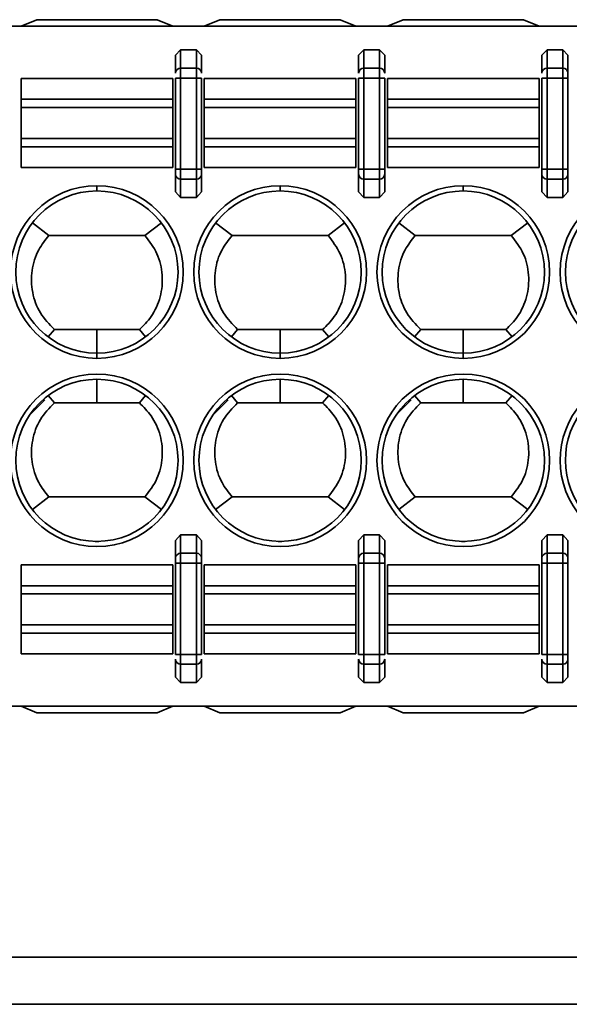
# Model space of a CAD drawing. Header units: millimetres. Extents: x 0 to 420, y 0 to 297.
# Tile 21 of 110: x 131 to 136, y 214 to 224. Entities that reach past the tile are written whole.
import ezdxf

# ---------------------------------------------------------------- set-up
doc = ezdxf.new("R2010")
doc.units = ezdxf.units.MM

msp = doc.modelspace()

# ---------------------------------------------------------------- linework, layer by layer
at = {"color": 7, "linetype": 'Continuous', "lineweight": 35}
for p, q in [((128.8786, 223.5764), (146.5819, 223.5764)), ((130.9786, 223.5764), (131.1286, 223.6389)), ((131.1286, 223.6389), (132.2786, 223.6389)), ((132.2786, 223.6389), (132.4286, 223.5764)), ((132.7286, 223.5764), (132.8786, 223.6389)), ((132.8786, 223.6389), (134.0286, 223.6389)), ((134.0286, 223.6389), (134.1786, 223.5764)), ((134.4786, 223.5764), (134.6286, 223.6389)), ((134.6286, 223.6389), (135.7786, 223.6389)), ((135.7786, 223.6389), (135.9286, 223.5764)), ((132.4536, 223.2983), (132.5036, 223.3516)), ((132.4536, 223.2983), (132.4536, 223.1283)), ((132.5036, 223.3516), (132.5036, 223.1753)), ((132.5036, 223.3516), (132.6536, 223.3516)), ((132.6536, 223.3516), (132.6536, 223.1753)), ((132.6536, 223.3516), (132.7036, 223.2983)), ((132.7036, 223.1283), (132.7036, 223.2983)), ((134.2036, 223.2983), (134.2536, 223.3516)), ((134.2036, 223.2983), (134.2036, 223.1283)), ((134.2536, 223.3516), (134.2536, 223.1753)), ((134.2536, 223.3516), (134.4036, 223.3516)), ((134.4036, 223.3516), (134.4036, 223.1753)), ((134.4036, 223.3516), (134.4536, 223.2983)), ((134.4536, 223.1283), (134.4536, 223.2983)), ((135.9536, 223.2983), (136.0036, 223.3516)), ((135.9536, 223.2983), (135.9536, 223.1283)), ((136.0036, 223.3516), (136.0036, 223.1753)), ((136.0036, 223.3516), (136.1536, 223.3516)), ((136.1536, 223.1753), (136.1536, 223.3516)), ((136.1536, 223.3516), (136.2036, 223.2983)), ((136.2036, 223.1283), (136.2036, 223.2983)), ((132.5036, 223.1753), (132.5036, 223.0813)), ((132.5036, 223.1753), (132.6536, 223.1753)), ((132.6536, 223.1753), (132.6536, 223.0813)), ((134.2536, 223.1753), (134.2536, 223.0813)), ((134.2536, 223.1753), (134.4036, 223.1753)), ((134.4036, 223.1753), (134.4036, 223.0813)), ((136.0036, 223.1753), (136.0036, 223.0813)), ((136.0036, 223.1753), (136.1536, 223.1753)), ((136.1536, 223.0813), (136.1536, 223.1753)), ((130.9786, 222.8779), (130.9786, 223.0764)), ((130.9786, 223.0764), (132.4286, 223.0764)), ((132.4286, 222.8779), (132.4286, 223.0764)), ((132.4536, 223.0813), (132.5036, 223.0813)), ((132.4536, 223.0813), (132.4536, 222.2091)), ((132.5036, 222.2091), (132.5036, 223.0813)), ((132.5036, 223.0813), (132.6536, 223.0813)), ((132.6536, 223.0813), (132.7036, 223.0813)), ((132.6536, 223.0813), (132.6536, 222.2091)), ((132.7036, 222.2091), (132.7036, 223.0813)), ((132.7286, 222.8779), (132.7286, 223.0764)), ((132.7286, 223.0764), (134.1786, 223.0764)), ((134.1786, 222.8779), (134.1786, 223.0764)), ((134.2036, 223.0813), (134.2536, 223.0813)), ((134.2036, 223.0813), (134.2036, 222.2091)), ((134.2536, 222.2091), (134.2536, 223.0813)), ((134.2536, 223.0813), (134.4036, 223.0813)), ((134.4036, 223.0813), (134.4536, 223.0813)), ((134.4036, 223.0813), (134.4036, 222.2091)), ((134.4536, 222.2091), (134.4536, 223.0813)), ((134.4786, 222.8779), (134.4786, 223.0764)), ((134.4786, 223.0764), (135.9286, 223.0764)), ((135.9286, 222.8779), (135.9286, 223.0764)), ((135.9536, 223.0813), (136.0036, 223.0813)), ((135.9536, 223.0813), (135.9536, 222.2091)), ((136.0036, 222.2091), (136.0036, 223.0813)), ((136.0036, 223.0813), (136.1536, 223.0813)), ((136.1536, 223.0813), (136.2036, 223.0813)), ((136.1536, 223.0813), (136.1536, 222.2091)), ((136.2036, 222.2091), (136.2036, 223.0813)), ((130.9786, 222.7991), (130.9786, 222.8779)), ((130.9786, 222.8779), (132.4286, 222.8779)), ((130.9786, 222.5037), (130.9786, 222.7991)), ((130.9786, 222.7991), (132.4286, 222.7991)), ((132.4286, 222.7991), (132.4286, 222.8779)), ((132.4286, 222.5037), (132.4286, 222.7991)), ((132.7286, 222.7991), (132.7286, 222.8779)), ((132.7286, 222.8779), (134.1786, 222.8779)), ((132.7286, 222.5037), (132.7286, 222.7991)), ((132.7286, 222.7991), (134.1786, 222.7991)), ((134.1786, 222.7991), (134.1786, 222.8779)), ((134.1786, 222.5037), (134.1786, 222.7991)), ((134.4786, 222.7991), (134.4786, 222.8779)), ((134.4786, 222.8779), (135.9286, 222.8779)), ((134.4786, 222.5037), (134.4786, 222.7991)), ((134.4786, 222.7991), (135.9286, 222.7991)), ((135.9286, 222.7991), (135.9286, 222.8779)), ((135.9286, 222.5037), (135.9286, 222.7991)), ((130.9786, 222.4248), (130.9786, 222.5037)), ((132.4286, 222.5037), (130.9786, 222.5037)), ((130.9786, 222.2264), (130.9786, 222.4248)), ((132.4286, 222.4248), (130.9786, 222.4248)), ((132.4286, 222.4248), (132.4286, 222.5037)), ((132.4286, 222.2264), (132.4286, 222.4248)), ((132.7286, 222.4248), (132.7286, 222.5037)), ((134.1786, 222.5037), (132.7286, 222.5037)), ((132.7286, 222.2264), (132.7286, 222.4248)), ((132.7286, 222.4248), (134.1786, 222.4248)), ((134.1786, 222.4248), (134.1786, 222.5037)), ((134.1786, 222.2264), (134.1786, 222.4248)), ((134.4786, 222.4248), (134.4786, 222.5037)), ((135.9286, 222.5037), (134.4786, 222.5037)), ((134.4786, 222.2264), (134.4786, 222.4248)), ((134.4786, 222.4248), (135.9286, 222.4248)), ((135.9286, 222.4248), (135.9286, 222.5037)), ((135.9286, 222.2264), (135.9286, 222.4248)), ((132.4286, 222.2264), (130.9786, 222.2264)), ((132.5036, 222.2091), (132.4536, 222.2091)), ((132.4536, 222.1621), (132.4536, 221.9921)), ((132.5036, 222.1151), (132.5036, 222.2091)), ((132.6536, 222.2091), (132.5036, 222.2091)), ((132.6536, 222.1151), (132.6536, 222.2091)), ((132.7036, 222.2091), (132.6536, 222.2091)), ((132.7036, 221.9921), (132.7036, 222.1621)), ((134.1786, 222.2264), (132.7286, 222.2264)), ((134.2536, 222.2091), (134.2036, 222.2091)), ((134.2036, 222.1621), (134.2036, 221.9921)), ((134.2536, 222.1151), (134.2536, 222.2091)), ((134.4036, 222.2091), (134.2536, 222.2091)), ((134.4036, 222.1151), (134.4036, 222.2091)), ((134.4536, 222.2091), (134.4036, 222.2091)), ((134.4536, 221.9921), (134.4536, 222.1621)), ((135.9286, 222.2264), (134.4786, 222.2264)), ((136.0036, 222.2091), (135.9536, 222.2091)), ((135.9536, 222.1621), (135.9536, 221.9921)), ((136.0036, 222.1151), (136.0036, 222.2091)), ((136.1536, 222.2091), (136.0036, 222.2091)), ((136.1536, 222.1151), (136.1536, 222.2091)), ((136.2036, 222.2091), (136.1536, 222.2091)), ((136.2036, 221.9921), (136.2036, 222.1621)), ((131.7036, 222.0014), (131.7036, 222.0514)), ((132.6536, 222.1151), (132.5036, 222.1151)), ((132.5036, 221.9389), (132.5036, 222.1151)), ((132.6536, 221.9389), (132.6536, 222.1151)), ((133.4536, 222.0514), (133.4536, 222.0014)), ((134.4036, 222.1151), (134.2536, 222.1151)), ((134.2536, 221.9389), (134.2536, 222.1151)), ((134.4036, 221.9389), (134.4036, 222.1151)), ((135.2036, 222.0014), (135.2036, 222.0514)), ((136.1536, 222.1151), (136.0036, 222.1151)), ((136.0036, 221.9389), (136.0036, 222.1151)), ((136.1536, 221.9389), (136.1536, 222.1151)), ((132.5036, 221.9389), (132.4536, 221.9921)), ((132.7036, 221.9921), (132.6536, 221.9389)), ((134.2536, 221.9389), (134.2036, 221.9921)), ((134.4536, 221.9921), (134.4036, 221.9389)), ((136.0036, 221.9389), (135.9536, 221.9921)), ((136.2036, 221.9921), (136.1536, 221.9389)), ((132.6536, 221.9389), (132.5036, 221.9389)), ((134.4036, 221.9389), (134.2536, 221.9389)), ((136.1536, 221.9389), (136.0036, 221.9389)), ((131.2454, 221.5764), (131.0878, 221.6968)), ((132.3195, 221.6968), (132.1619, 221.5764)), ((132.8377, 221.6968), (132.9954, 221.5764)), ((133.9119, 221.5764), (134.0696, 221.6968)), ((134.7454, 221.5764), (134.5878, 221.6968)), ((135.8195, 221.6968), (135.6619, 221.5764)), ((131.2454, 221.5764), (132.1619, 221.5764)), ((132.9954, 221.5764), (133.9119, 221.5764)), ((134.7454, 221.5764), (135.6619, 221.5764)), ((131.2975, 220.6764), (131.238, 220.6068)), ((131.7036, 220.6764), (131.2975, 220.6764)), ((131.7036, 220.4514), (131.7036, 220.6764)), ((132.1098, 220.6764), (131.7036, 220.6764)), ((132.1098, 220.6764), (132.1693, 220.6069)), ((133.0474, 220.6764), (132.988, 220.6068)), ((133.4536, 220.6764), (133.0474, 220.6764)), ((133.4536, 220.4514), (133.4536, 220.6764)), ((133.8598, 220.6764), (133.4536, 220.6764)), ((133.8598, 220.6764), (133.9193, 220.6069)), ((134.7975, 220.6764), (134.738, 220.6068)), ((135.2036, 220.6764), (134.7975, 220.6764)), ((135.2036, 220.4514), (135.2036, 220.6764)), ((135.6098, 220.6764), (135.2036, 220.6764)), ((135.6098, 220.6764), (135.6693, 220.6069)), ((131.7036, 220.4514), (131.7036, 220.4014)), ((133.4536, 220.4514), (133.4536, 220.4014)), ((135.2036, 220.4514), (135.2036, 220.4014)), ((131.7036, 219.9764), (131.7036, 220.2014)), ((133.4536, 220.2014), (133.4536, 219.9764)), ((135.2036, 220.2014), (135.2036, 219.9764)), ((131.2067, 220.0046), (131.0598, 219.8577)), ((131.238, 220.0459), (131.2974, 219.9764)), ((131.7036, 219.9764), (131.2974, 219.9764)), ((132.1098, 219.9764), (131.7036, 219.9764)), ((132.1693, 220.0459), (132.1098, 219.9764)), ((132.9567, 220.0046), (132.8098, 219.8577)), ((132.988, 220.0459), (133.0474, 219.9764)), ((133.4536, 219.9764), (133.0474, 219.9764)), ((133.8598, 219.9764), (133.4536, 219.9764)), ((133.9193, 220.0459), (133.8598, 219.9764)), ((134.7067, 220.0046), (134.5598, 219.8577)), ((134.738, 220.0459), (134.7974, 219.9764)), ((135.2036, 219.9764), (134.7974, 219.9764)), ((135.6098, 219.9764), (135.2036, 219.9764)), ((135.6693, 220.0459), (135.6098, 219.9764)), ((131.2454, 219.0764), (131.0877, 218.956)), ((131.2454, 219.0764), (132.1619, 219.0764)), ((132.3196, 218.956), (132.1619, 219.0764)), ((132.9954, 219.0764), (132.8377, 218.956)), ((132.9954, 219.0764), (133.9119, 219.0764)), ((133.9119, 219.0764), (134.0695, 218.956)), ((134.7454, 219.0764), (134.5877, 218.956)), ((134.7454, 219.0764), (135.6619, 219.0764)), ((135.6619, 219.0764), (135.8195, 218.956)), ((132.4536, 218.6606), (132.5036, 218.7138)), ((132.4536, 218.6606), (132.4536, 218.4906)), ((132.5036, 218.7138), (132.5036, 218.5376)), ((132.5036, 218.7138), (132.6536, 218.7138)), ((132.6536, 218.7138), (132.6536, 218.5376)), ((132.6536, 218.7138), (132.7036, 218.6606)), ((132.7036, 218.4906), (132.7036, 218.6606)), ((134.2036, 218.6606), (134.2536, 218.7138)), ((134.2036, 218.6606), (134.2036, 218.4906)), ((134.2536, 218.7138), (134.2536, 218.5376)), ((134.2536, 218.7138), (134.4036, 218.7138)), ((134.4036, 218.7138), (134.4036, 218.5376)), ((134.4036, 218.7138), (134.4536, 218.6606)), ((134.4536, 218.4906), (134.4536, 218.6606)), ((135.9536, 218.6606), (136.0036, 218.7138)), ((135.9536, 218.6606), (135.9536, 218.4906)), ((136.0036, 218.7138), (136.0036, 218.5376)), ((136.0036, 218.7138), (136.1536, 218.7138)), ((136.1536, 218.7138), (136.1536, 218.5376)), ((136.1536, 218.7138), (136.2036, 218.6606)), ((136.2036, 218.4906), (136.2036, 218.6606)), ((131.7213, 218.6516), (131.686, 218.6516)), ((133.4713, 218.6516), (133.436, 218.6516)), ((135.2213, 218.6516), (135.186, 218.6516)), ((132.5036, 218.5376), (132.5036, 218.4436)), ((132.5036, 218.5376), (132.6536, 218.5376)), ((132.6536, 218.5376), (132.6536, 218.4436)), ((134.2536, 218.5376), (134.2536, 218.4436)), ((134.2536, 218.5376), (134.4036, 218.5376)), ((134.4036, 218.5376), (134.4036, 218.4436)), ((136.0036, 218.5376), (136.0036, 218.4436)), ((136.0036, 218.5376), (136.1536, 218.5376)), ((136.1536, 218.5376), (136.1536, 218.4436)), ((130.9786, 218.4264), (130.9786, 218.2279)), ((130.9786, 218.4264), (132.4286, 218.4264)), ((132.4286, 218.4264), (132.4286, 218.2279)), ((132.4536, 218.4436), (132.5036, 218.4436)), ((132.4536, 218.4436), (132.4536, 217.5714)), ((132.5036, 217.5714), (132.5036, 218.4436)), ((132.5036, 218.4436), (132.6536, 218.4436)), ((132.6536, 218.4436), (132.7036, 218.4436)), ((132.6536, 218.4436), (132.6536, 217.5714)), ((132.7036, 217.5714), (132.7036, 218.4436)), ((132.7286, 218.4264), (132.7286, 218.2279)), ((132.7286, 218.4264), (134.1786, 218.4264)), ((134.1786, 218.4264), (134.1786, 218.2279)), ((134.2036, 218.4436), (134.2536, 218.4436)), ((134.2036, 218.4436), (134.2036, 217.5714)), ((134.2536, 217.5714), (134.2536, 218.4436)), ((134.2536, 218.4436), (134.4036, 218.4436)), ((134.4036, 218.4436), (134.4536, 218.4436)), ((134.4036, 218.4436), (134.4036, 217.5714)), ((134.4536, 217.5714), (134.4536, 218.4436)), ((134.4786, 218.4264), (134.4786, 218.2279)), ((134.4786, 218.4264), (135.9286, 218.4264)), ((135.9286, 218.4264), (135.9286, 218.2279)), ((135.9536, 218.4436), (136.0036, 218.4436)), ((135.9536, 218.4436), (135.9536, 217.5714)), ((136.0036, 217.5714), (136.0036, 218.4436)), ((136.0036, 218.4436), (136.1536, 218.4436)), ((136.1536, 218.4436), (136.2036, 218.4436)), ((136.1536, 218.4436), (136.1536, 217.5714)), ((136.2036, 217.5714), (136.2036, 218.4436)), ((130.9786, 218.2279), (130.9786, 218.1491)), ((132.4286, 218.2279), (130.9786, 218.2279)), ((132.4286, 218.2279), (132.4286, 218.1491)), ((132.7286, 218.2279), (132.7286, 218.1491)), ((134.1786, 218.2279), (132.7286, 218.2279)), ((134.1786, 218.2279), (134.1786, 218.1491)), ((134.4786, 218.2279), (134.4786, 218.1491)), ((134.4786, 218.2279), (135.9286, 218.2279)), ((135.9286, 218.2279), (135.9286, 218.1491)), ((130.9786, 218.1491), (130.9786, 217.8537)), ((130.9786, 218.1491), (132.4286, 218.1491)), ((132.4286, 218.1491), (132.4286, 217.8537)), ((132.7286, 218.1491), (132.7286, 217.8537)), ((132.7286, 218.1491), (134.1786, 218.1491)), ((134.1786, 218.1491), (134.1786, 217.8537)), ((134.4786, 218.1491), (134.4786, 217.8537)), ((134.4786, 218.1491), (135.9286, 218.1491)), ((135.9286, 218.1491), (135.9286, 217.8537)), ((130.9786, 217.8537), (130.9786, 217.7748)), ((132.4286, 217.8537), (130.9786, 217.8537)), ((132.4286, 217.8537), (132.4286, 217.7748)), ((132.7286, 217.8537), (132.7286, 217.7748)), ((134.1786, 217.8537), (132.7286, 217.8537)), ((134.1786, 217.8537), (134.1786, 217.7748)), ((134.4786, 217.8537), (134.4786, 217.7748)), ((135.9286, 217.8537), (134.4786, 217.8537)), ((135.9286, 217.8537), (135.9286, 217.7748)), ((130.9786, 217.7748), (130.9786, 217.5764)), ((132.4286, 217.7748), (130.9786, 217.7748)), ((132.4286, 217.7748), (132.4286, 217.5764)), ((132.7286, 217.7748), (132.7286, 217.5764)), ((134.1786, 217.7748), (132.7286, 217.7748)), ((134.1786, 217.7748), (134.1786, 217.5764)), ((134.4786, 217.7748), (134.4786, 217.5764)), ((135.9286, 217.7748), (134.4786, 217.7748)), ((135.9286, 217.7748), (135.9286, 217.5764)), ((132.4286, 217.5764), (130.9786, 217.5764)), ((132.5036, 217.5714), (132.4536, 217.5714)), ((132.4536, 217.5244), (132.4536, 217.3544)), ((132.5036, 217.4774), (132.5036, 217.5714)), ((132.6536, 217.5714), (132.5036, 217.5714)), ((132.6536, 217.5714), (132.6536, 217.4774)), ((132.6536, 217.5714), (132.7036, 217.5714)), ((132.7036, 217.3544), (132.7036, 217.5244)), ((134.1786, 217.5764), (132.7286, 217.5764)), ((134.2536, 217.5714), (134.2036, 217.5714)), ((134.2036, 217.5244), (134.2036, 217.3544)), ((134.2536, 217.4774), (134.2536, 217.5714)), ((134.4036, 217.5714), (134.2536, 217.5714)), ((134.4036, 217.4774), (134.4036, 217.5714)), ((134.4536, 217.5714), (134.4036, 217.5714)), ((134.4536, 217.3544), (134.4536, 217.5244)), ((135.9286, 217.5764), (134.4786, 217.5764)), ((136.0036, 217.5714), (135.9536, 217.5714)), ((135.9536, 217.5244), (135.9536, 217.3544)), ((136.0036, 217.4774), (136.0036, 217.5714)), ((136.1536, 217.5714), (136.0036, 217.5714)), ((136.1536, 217.4774), (136.1536, 217.5714)), ((136.2036, 217.5714), (136.1536, 217.5714)), ((136.2036, 217.3544), (136.2036, 217.5244)), ((132.6536, 217.4774), (132.5036, 217.4774)), ((132.5036, 217.3012), (132.5036, 217.4774)), ((132.6536, 217.3012), (132.6536, 217.4774)), ((134.4036, 217.4774), (134.2536, 217.4774)), ((134.2536, 217.3012), (134.2536, 217.4774)), ((134.4036, 217.3012), (134.4036, 217.4774)), ((136.1536, 217.4774), (136.0036, 217.4774)), ((136.0036, 217.3012), (136.0036, 217.4774)), ((136.1536, 217.3012), (136.1536, 217.4774)), ((132.5036, 217.3012), (132.4536, 217.3544)), ((132.7036, 217.3544), (132.6536, 217.3012)), ((134.2536, 217.3012), (134.2036, 217.3544)), ((134.4536, 217.3544), (134.4036, 217.3012)), ((136.0036, 217.3012), (135.9536, 217.3544)), ((136.2036, 217.3544), (136.1536, 217.3012)), ((132.6536, 217.3012), (132.5036, 217.3012)), ((134.4036, 217.3012), (134.2536, 217.3012)), ((136.1536, 217.3012), (136.0036, 217.3012)), ((128.8786, 217.0764), (146.5819, 217.0764)), ((130.9786, 217.0764), (131.1286, 217.0139)), ((132.2786, 217.0139), (132.4286, 217.0764)), ((132.7286, 217.0764), (132.8786, 217.0139)), ((134.0286, 217.0139), (134.1786, 217.0764)), ((134.4786, 217.0764), (134.6286, 217.0139)), ((135.7786, 217.0139), (135.9286, 217.0764)), ((131.1286, 217.0139), (132.2786, 217.0139)), ((132.8786, 217.0139), (134.0286, 217.0139)), ((134.6286, 217.0139), (135.7786, 217.0139)), ((213.2287, 214.6764), (91.6286, 214.6764)), ((213.2287, 214.2264), (91.6286, 214.2264))]:
    msp.add_line(p, q, dxfattribs=at)
for centre, radius in [((131.7036, 219.4264), 0.825), ((131.7036, 219.4264), 0.775), ((133.4536, 219.4264), 0.825), ((133.4536, 219.4264), 0.775), ((135.2036, 219.4264), 0.825), ((135.2036, 219.4264), 0.775)]:
    msp.add_circle(centre, radius, dxfattribs=at)
for centre, radius, start, end in [((132.5022, 223.1268), 0.0486, 88.27976, 178.15835), ((132.6551, 223.1268), 0.0486, 1.84165, 91.72024), ((134.2522, 223.1268), 0.0486, 88.27976, 178.15835), ((134.4051, 223.1268), 0.0486, 1.84165, 91.72024), ((136.0022, 223.1268), 0.0486, 88.27976, 178.15835), ((136.1551, 223.1268), 0.0486, 1.84165, 91.72024), ((132.5022, 222.1637), 0.0486, 181.83943, 271.72246), ((132.6551, 222.1637), 0.0486, 268.27754, 358.16057), ((134.2522, 222.1637), 0.0486, 181.83943, 271.72246), ((134.4051, 222.1637), 0.0486, 268.27754, 358.16057), ((136.0022, 222.1637), 0.0486, 181.83943, 271.72246), ((136.1551, 222.1637), 0.0486, 268.27754, 358.16057), ((131.7036, 221.2264), 0.825, 90, 270), ((131.7036, 221.2264), 0.825, 270, 90), ((133.4536, 221.2264), 0.825, 90, 270), ((133.4536, 221.2264), 0.825, 270, 90), ((135.2036, 221.2264), 0.825, 90, 270), ((135.2036, 221.2264), 0.825, 270, 90), ((136.9536, 221.2264), 0.825, 90, 270), ((131.7036, 221.2264), 0.775, 90, 270), ((131.7036, 221.2264), 0.775, 270, 90), ((133.4536, 221.2264), 0.775, 90, 270), ((133.4536, 221.2264), 0.775, 270, 90), ((135.2036, 221.2264), 0.775, 90, 270), ((135.2036, 221.2264), 0.775, 270, 90), ((136.9536, 221.2264), 0.775, 90, 270), ((136.9536, 219.4264), 0.825, 322.62876, 217.37124), ((136.9536, 219.4264), 0.775, 322.62876, 217.37124), ((132.5022, 218.4891), 0.0486, 88.27713, 178.15872), ((132.6551, 218.4891), 0.0486, 1.84128, 91.72287), ((134.2522, 218.4891), 0.0486, 88.27713, 178.15872), ((134.4051, 218.4891), 0.0486, 1.84128, 91.72287), ((136.0022, 218.4891), 0.0486, 88.27713, 178.15872), ((136.1551, 218.4891), 0.0486, 1.84128, 91.72287), ((132.5022, 217.526), 0.0486, 181.83989, 271.722), ((132.6551, 217.526), 0.0486, 268.278, 358.16011), ((134.2522, 217.526), 0.0486, 181.83989, 271.722), ((134.4051, 217.526), 0.0486, 268.278, 358.16011), ((136.0022, 217.526), 0.0486, 181.83989, 271.722), ((136.1551, 217.526), 0.0486, 268.278, 358.16011)]:
    msp.add_arc(centre, radius, start, end, dxfattribs=at)
for points, knots in [([(136.2036, 223.0813), (136.2036, 223.0864), (136.2036, 223.0966), (136.2036, 223.1103), (136.2036, 223.1219), (136.2036, 223.1262), (136.2036, 223.1283)], [0, 0, 0, 0, 0.248204, 0.499731, 0.748435, 1, 1, 1, 1]), ([(132.4536, 222.2091), (132.4536, 222.204), (132.4536, 222.1938), (132.4536, 222.1801), (132.4536, 222.1685), (132.4536, 222.1643), (132.4536, 222.1621)], [0, 0, 0, 0, 0.248601, 0.500001, 0.748818, 1, 1, 1, 1]), ([(132.7036, 222.1621), (132.7036, 222.1643), (132.7036, 222.1686), (132.7036, 222.18), (132.7036, 222.1937), (132.7036, 222.204), (132.7036, 222.2091)], [0, 0, 0, 0, 0.248207, 0.499717, 0.748434, 1, 1, 1, 1]), ([(134.2036, 222.2091), (134.2036, 222.204), (134.2036, 222.1938), (134.2036, 222.1801), (134.2036, 222.1685), (134.2036, 222.1643), (134.2036, 222.1621)], [0, 0, 0, 0, 0.248601, 0.500001, 0.748818, 1, 1, 1, 1]), ([(134.4536, 222.1621), (134.4536, 222.1643), (134.4536, 222.1686), (134.4536, 222.18), (134.4536, 222.1937), (134.4536, 222.204), (134.4536, 222.2091)], [0, 0, 0, 0, 0.248207, 0.499717, 0.748434, 1, 1, 1, 1]), ([(135.9536, 222.2091), (135.9536, 222.204), (135.9536, 222.1938), (135.9536, 222.1801), (135.9536, 222.1685), (135.9536, 222.1643), (135.9536, 222.1621)], [0, 0, 0, 0, 0.248601, 0.500001, 0.748818, 1, 1, 1, 1]), ([(136.2036, 222.1621), (136.2036, 222.1643), (136.2036, 222.1686), (136.2036, 222.18), (136.2036, 222.1937), (136.2036, 222.204), (136.2036, 222.2091)], [0, 0, 0, 0, 0.248207, 0.499717, 0.748434, 1, 1, 1, 1]), ([(131.2975, 220.6764), (131.2487, 220.727), (131.1513, 220.8284), (131.0788, 221.031), (131.0738, 221.2421), (131.1326, 221.4336), (131.2106, 221.5323), (131.2454, 221.5764)], [0, 0, 0, 0, 0.208493, 0.417028, 0.625456, 0.833011, 1, 1, 1, 1]), ([(132.1619, 221.5764), (132.2046, 221.5202), (132.2899, 221.408), (132.3383, 221.1978), (132.3185, 220.9874), (132.2378, 220.8044), (132.1492, 220.7158), (132.1098, 220.6764)], [0, 0, 0, 0, 0.20902, 0.418065, 0.626762, 0.834194, 1, 1, 1, 1]), ([(133.0474, 220.6764), (132.9987, 220.727), (132.9013, 220.8284), (132.8288, 221.031), (132.8238, 221.2421), (132.8825, 221.4336), (132.9606, 221.5324), (132.9954, 221.5764)], [0, 0, 0, 0, 0.208496, 0.417035, 0.625464, 0.833016, 1, 1, 1, 1]), ([(133.9119, 221.5764), (133.9546, 221.5203), (134.0399, 221.408), (134.0883, 221.1978), (134.0685, 220.9874), (133.9878, 220.8044), (133.8992, 220.7158), (133.8598, 220.6764)], [0, 0, 0, 0, 0.209021, 0.418063, 0.626757, 0.834185, 1, 1, 1, 1]), ([(134.7975, 220.6764), (134.7487, 220.727), (134.6513, 220.8284), (134.5788, 221.031), (134.5738, 221.2421), (134.6326, 221.4336), (134.7106, 221.5323), (134.7454, 221.5764)], [0, 0, 0, 0, 0.208493, 0.417028, 0.625456, 0.833011, 1, 1, 1, 1]), ([(135.6619, 221.5764), (135.7046, 221.5202), (135.7899, 221.408), (135.8383, 221.1978), (135.8185, 220.9874), (135.7378, 220.8044), (135.6492, 220.7158), (135.6098, 220.6764)], [0, 0, 0, 0, 0.20902, 0.418065, 0.626762, 0.834194, 1, 1, 1, 1]), ([(131.2974, 219.9764), (131.2487, 219.9257), (131.1513, 219.8243), (131.0788, 219.6217), (131.0738, 219.4106), (131.1326, 219.2191), (131.2106, 219.1204), (131.2454, 219.0764)], [0, 0, 0, 0, 0.208497, 0.417035, 0.625464, 0.833016, 1, 1, 1, 1]), ([(132.1619, 219.0764), (132.2046, 219.1325), (132.2899, 219.2447), (132.3383, 219.4549), (132.3185, 219.6654), (132.2378, 219.8483), (132.1492, 219.937), (132.1098, 219.9764)], [0, 0, 0, 0, 0.209018, 0.41806, 0.626755, 0.834185, 1, 1, 1, 1]), ([(133.0474, 219.9764), (132.9987, 219.9257), (132.9013, 219.8243), (132.8288, 219.6217), (132.8238, 219.4106), (132.8825, 219.2191), (132.9606, 219.1204), (132.9954, 219.0764)], [0, 0, 0, 0, 0.208497, 0.417035, 0.625464, 0.833016, 1, 1, 1, 1]), ([(133.9119, 219.0764), (133.9546, 219.1325), (134.0399, 219.2447), (134.0883, 219.4549), (134.0685, 219.6654), (133.9878, 219.8483), (133.8992, 219.937), (133.8598, 219.9764)], [0, 0, 0, 0, 0.209018, 0.41806, 0.626755, 0.834185, 1, 1, 1, 1]), ([(134.7974, 219.9764), (134.7487, 219.9257), (134.6513, 219.8243), (134.5788, 219.6217), (134.5738, 219.4106), (134.6325, 219.2191), (134.7106, 219.1204), (134.7454, 219.0764)], [0, 0, 0, 0, 0.208497, 0.417035, 0.625464, 0.833016, 1, 1, 1, 1]), ([(135.6619, 219.0764), (135.7046, 219.1325), (135.7899, 219.2447), (135.8383, 219.4549), (135.8185, 219.6654), (135.7378, 219.8483), (135.6492, 219.937), (135.6098, 219.9764)], [0, 0, 0, 0, 0.209018, 0.41806, 0.626755, 0.834185, 1, 1, 1, 1]), ([(132.4536, 218.4906), (132.4536, 218.4885), (132.4536, 218.4842), (132.4536, 218.4727), (132.4536, 218.459), (132.4536, 218.4488), (132.4536, 218.4436)], [0, 0, 0, 0, 0.248596, 0.500001, 0.748802, 1, 1, 1, 1]), ([(132.7036, 218.4436), (132.7036, 218.4487), (132.7036, 218.4589), (132.7036, 218.4726), (132.7036, 218.4842), (132.7036, 218.4885), (132.7036, 218.4906)], [0, 0, 0, 0, 0.2482014, 0.4997132, 0.7484369, 1, 1, 1, 1]), ([(134.2036, 218.4906), (134.2036, 218.4885), (134.2036, 218.4842), (134.2036, 218.4727), (134.2036, 218.459), (134.2036, 218.4488), (134.2036, 218.4436)], [0, 0, 0, 0, 0.248596, 0.500001, 0.748802, 1, 1, 1, 1]), ([(134.4536, 218.4436), (134.4536, 218.4487), (134.4536, 218.4589), (134.4536, 218.4726), (134.4536, 218.4842), (134.4536, 218.4885), (134.4536, 218.4906)], [0, 0, 0, 0, 0.2482014, 0.4997132, 0.7484369, 1, 1, 1, 1]), ([(135.9536, 218.4906), (135.9536, 218.4885), (135.9536, 218.4842), (135.9536, 218.4727), (135.9536, 218.459), (135.9536, 218.4488), (135.9536, 218.4436)], [0, 0, 0, 0, 0.248596, 0.500001, 0.748802, 1, 1, 1, 1]), ([(136.2036, 218.4436), (136.2036, 218.4487), (136.2036, 218.4589), (136.2036, 218.4726), (136.2036, 218.4842), (136.2036, 218.4885), (136.2036, 218.4906)], [0, 0, 0, 0, 0.2482014, 0.4997132, 0.7484369, 1, 1, 1, 1]), ([(136.2036, 217.5244), (136.2036, 217.5265), (136.2036, 217.5308), (136.2036, 217.5423), (136.2036, 217.556), (136.2036, 217.5662), (136.2036, 217.5714)], [0, 0, 0, 0, 0.2482038, 0.4997227, 0.7484365, 1, 1, 1, 1])]:
    msp.add_open_spline(points, degree=3, knots=knots, dxfattribs=at)

doc.saveas('drawing.dxf')
